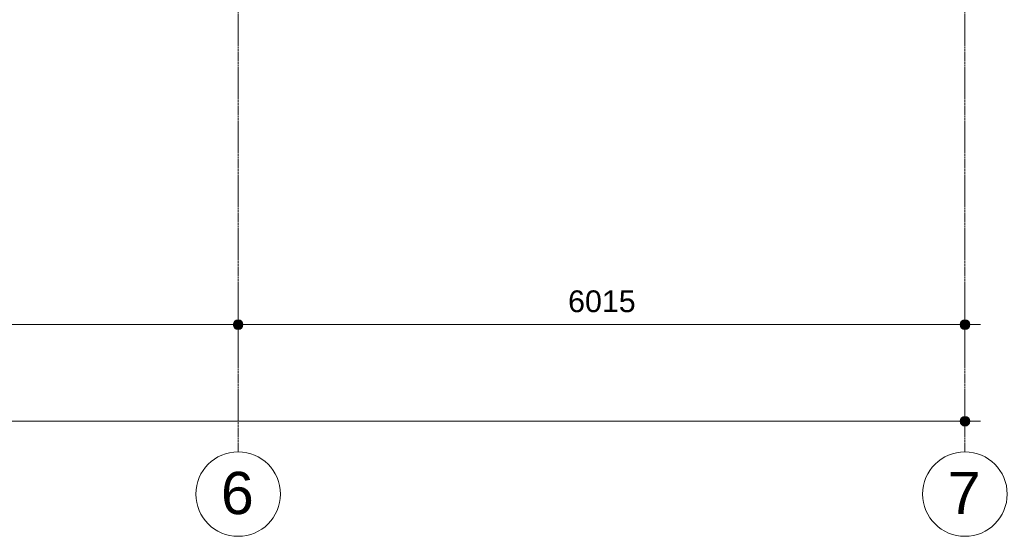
# Model space of a CAD drawing. Header units: millimetres. Extents: x 1158 to 98602, y 910 to 113498.
# Tile 7 of 30: x 67073 to 75222, y 39600 to 43879. Entities that reach past the tile are written whole.
import ezdxf

# ---------------------------------------------------------------- set-up
doc = ezdxf.new("R2010")
doc.units = ezdxf.units.MM
doc.linetypes.add('ARC Grid Line', pattern=[22.225, 12.7, -3.175, 3.175, -3.175])
for name, color, linetype, lineweight in [('A--L$07A__Stramien', 1, 'Continuous', 13), ('A--M$01A__Algemeen', 1, 'Continuous', 13), ('A--M$01A__Algemeen-100', 1, 'Continuous', 13), ('A--T$07A__Stramien', 1, 'Continuous', 13)]:
    doc.layers.add(name, color=color, linetype=linetype, lineweight=lineweight)
doc.styles.add('Arial', font='arial.ttf', dxfattribs={"height": 350})
doc.styles.add('Arial_2', font='arial.ttf', dxfattribs={"height": 180})
doc.dimstyles.new('00_ARC_dimension_1_8mm', dxfattribs={"dimscale": 304.8, "dimtxt": 183.646692, "dimasz": 1.049869, "dimexe": 0.426509, "dimexo": 0.0625, "dimgap": 0.164042, "dimtad": 1, "dimdec": 0, "dimzin": 0, "dimdsep": 46, "dimtxsty": 'Arial_2', "dimblk1": 'DOTSMALL', "dimblk2": 'DOTSMALL', "dimsah": 1, "dimcen": 0.09, "dimdle": 0.426509, "dimadec": 3, "dimazin": 0, "dimtfac": 1, "dimtdec": 4, "dimtix": 1, "dimtmove": 0, "dimatfit": 3, "dimfxl": 0.426509, "dimfxlon": 1, "dimtvp": 1, "dimtolj": 1, "dimtzin": 0, "dimarcsym": 2})

# ---------------------------------------------------------------- blocks, each defined once
blk = doc.blocks.new('Grid - 3_5mm-18301-DO-Begane grond - nieuwe situatie - plafond')
at = {"layer": 'A--T$07A__Stramien'}
blk.add_circle((0, 0), 3.5, dxfattribs=at)
blk = doc.blocks.new('DIMBLOCK14-DO-Begane grond - nieuwe situatie - plafond')
at = {"layer": 'A--M$01A__Algemeen-100'}
h = blk.add_hatch(color=256, dxfattribs=at)
edge = h.paths.add_edge_path()
edge.add_arc((62880.6, 41352.7), 40, 0, 360)
h = blk.add_hatch(color=256, dxfattribs=at)
edge = h.paths.add_edge_path()
edge.add_arc((68880.6, 41352.7), 40, 0, 360)
for p, q in [((62880.6, 41352.7), (62880.6, 41482.7)), ((68880.6, 41352.7), (68880.6, 41482.7)), ((62880.6, 41352.7), (68880.6, 41352.7)), ((62880.6, 41352.7), (62880.6, 41222.7)), ((68880.6, 41352.7), (68880.6, 41222.7))]:
    blk.add_line(p, q, dxfattribs=at)
for centre in [(62880.6, 41352.7), (68880.6, 41352.7)]:
    blk.add_circle(centre, 40, dxfattribs=at)
at = {"layer": 'A--M$01A__Algemeen-100', "color": 0, "insert": (65603.7, 41636.4), "char_height": 180, "width": 664.518, "attachment_point": 1, "line_spacing_factor": 0.941778, "style": 'Arial_2'}
blk.add_mtext('6000', dxfattribs=at)
blk = doc.blocks.new('_DotSmall')
at = {"color": 0, "linetype": 'ByBlock', "const_width": 0.5}
blk.add_lwpolyline([(-0.0625, 0, 1), (0.0625, 0, 1)], format="xyb", close=True, dxfattribs=at)
blk = doc.blocks.new('DIMBLOCK15-DO-Begane grond - nieuwe situatie - plafond')
at = {"layer": 'A--M$01A__Algemeen-100'}
h = blk.add_hatch(color=256, dxfattribs=at)
edge = h.paths.add_edge_path()
edge.add_arc((68880.6, 41352.7), 40, 0, 360)
h = blk.add_hatch(color=256, dxfattribs=at)
edge = h.paths.add_edge_path()
edge.add_arc((74895.6, 41352.7), 40, 0, 360)
for p, q in [((68880.6, 41352.7), (68880.6, 41482.7)), ((74895.6, 41352.7), (74895.6, 41482.7)), ((68880.6, 41352.7), (75025.6, 41352.7)), ((68880.6, 41352.7), (68880.6, 41222.7)), ((74895.6, 41352.7), (74895.6, 41222.7))]:
    blk.add_line(p, q, dxfattribs=at)
for centre in [(68880.6, 41352.7), (74895.6, 41352.7)]:
    blk.add_circle(centre, 40, dxfattribs=at)
at = {"layer": 'A--M$01A__Algemeen-100', "color": 0, "insert": (71611.2, 41636.4), "char_height": 180, "width": 664.518, "attachment_point": 1, "line_spacing_factor": 0.941778, "style": 'Arial_2'}
blk.add_mtext('6015', dxfattribs=at)
blk = doc.blocks.new('DIMBLOCK16-DO-Begane grond - nieuwe situatie - plafond')
at = {"layer": 'A--M$01A__Algemeen-100'}
h = blk.add_hatch(color=256, dxfattribs=at)
edge = h.paths.add_edge_path()
edge.add_arc((43167.6, 40552.7), 40, 0, 360)
h = blk.add_hatch(color=256, dxfattribs=at)
edge = h.paths.add_edge_path()
edge.add_arc((74895.6, 40552.7), 40, 0, 360)
for p, q in [((43167.6, 40552.7), (43167.6, 40682.7)), ((74895.6, 40552.7), (74895.6, 40682.7)), ((43037.6, 40552.7), (75025.6, 40552.7)), ((43167.6, 40552.7), (43167.6, 40422.7)), ((74895.6, 40552.7), (74895.6, 40422.7))]:
    blk.add_line(p, q, dxfattribs=at)
for centre in [(43167.6, 40552.7), (74895.6, 40552.7)]:
    blk.add_circle(centre, 40, dxfattribs=at)
at = {"layer": 'A--M$01A__Algemeen-100', "color": 0, "insert": (58685.5, 40836.4), "char_height": 180, "width": 830.648, "attachment_point": 1, "line_spacing_factor": 0.941778, "style": 'Arial_2'}
blk.add_mtext('31728', dxfattribs=at)

msp = doc.modelspace()

# ---------------------------------------------------------------- linework, layer by layer
at = {"layer": 'A--L$07A__Stramien', "linetype": 'ARC Grid Line'}
for p, q in [((68880.6, 95686.5), (68880.6, 40299.5)), ((74895.6, 95686.5), (74895.6, 40299.5))]:
    msp.add_line(p, q, dxfattribs=at)

# ---------------------------------------------------------------- block references
at = {"layer": 'A--T$07A__Stramien', "xscale": 99.99999999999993, "yscale": 99.99999999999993, "zscale": 99.99999999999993, "rotation": 180}
for p in [(68880.6, 39949.5), (74895.6, 39949.5)]:
    msp.add_blockref('Grid - 3_5mm-18301-DO-Begane grond - nieuwe situatie - plafond', p, dxfattribs=at)

# ---------------------------------------------------------------- texts
at = {"layer": 'A--T$07A__Stramien', "char_height": 350, "width": 336.709, "attachment_point": 1, "style": 'Arial'}
for s, insert in [('6', (68738.2, 40133.4)), ('7', (74753.2, 40133.4))]:
    msp.add_mtext(s, dxfattribs=dict(at, insert=insert))

# ---------------------------------------------------------------- dimensions: what is measured, and where the dimension line sits
at = {"layer": 'A--M$01A__Algemeen'}
for base, p1, p2, override, picture, middle in [((68880.6, 41352.7), (62880.6, 41482.7), (68880.6, 41482.7), {"dimpost": '<>', "dimfxl": 6000}, 'DIMBLOCK14-DO-Begane grond - nieuwe situatie - plafond', (65880.6, 41494.6)), ((74895.6, 41352.7), (68880.6, 41482.7), (74895.6, 41482.7), {"dimpost": '<>', "dimfxl": 6015}, 'DIMBLOCK15-DO-Begane grond - nieuwe situatie - plafond', (71888.1, 41494.6)), ((74895.6, 40552.7), (43167.6, 40682.7), (74895.6, 40682.7), {"dimpost": '<>', "dimfxl": 31728}, 'DIMBLOCK16-DO-Begane grond - nieuwe situatie - plafond', (59031.6, 40694.7))]:
    dim = msp.add_linear_dim(base=base, p1=p1, p2=p2, dimstyle='00_ARC_dimension_1_8mm', override=override, dxfattribs=at)
    dim.commit()
    dim.dimension.update_dxf_attribs({"geometry": picture, "text_midpoint": middle})

doc.saveas('drawing.dxf')
